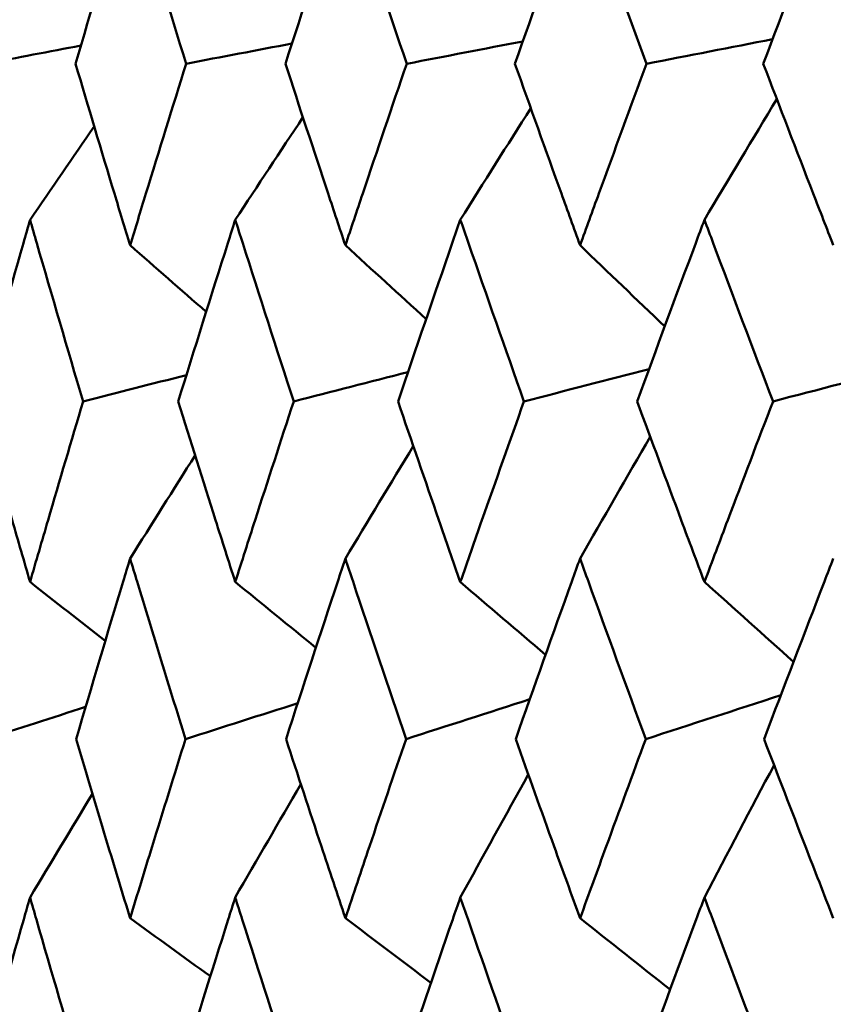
# Model space of a CAD drawing. Header units: millimetres. Extents: x 61 to 1929, y 482 to 2664.
# Tile 3 of 219: x 313.53 to 316.19, y 563.86 to 567.09. Entities that reach past the tile are written whole.
import ezdxf

# ---------------------------------------------------------------- set-up
doc = ezdxf.new("R2010")
doc.units = ezdxf.units.MM
doc.header["$LTSCALE"] = 10
doc.layers.add('Widoczne (ISO)', color=7, linetype='Continuous', lineweight=50)

msp = doc.modelspace()

# ---------------------------------------------------------------- linework, layer by layer
at = {"layer": 'Widoczne (ISO)'}
msp.add_circle((330.7742, 532.2569), 50, dxfattribs=at)
for points, knots in [([(313.8877, 567.5403), (313.88, 567.5151), (313.8723, 567.4898), (313.812, 567.2905), (313.76, 567.1164), (313.7086, 566.9423)], [0.06686277, 0.06686277, 0.06686277, 0.06686277, 0.07557848, 0.07557848, 0.13558897, 0.13558897, 0.13558897, 0.13558897]), ([(314.0716, 566.9423), (314.0174, 567.1164), (313.9638, 567.2904), (313.9031, 567.4897), (313.8954, 567.515), (313.8877, 567.5403)], [0.01556037, 0.01556037, 0.01556037, 0.01556037, 0.07555527, 0.07555527, 0.08428623, 0.08428623, 0.08428623, 0.08428623]), ([(314.5939, 567.5403), (314.5855, 567.5151), (314.5771, 567.4898), (314.5109, 567.2905), (314.4537, 567.1164), (314.3971, 566.9423)], [0.06686277, 0.06686277, 0.06686277, 0.06686277, 0.07557848, 0.07557848, 0.13558897, 0.13558897, 0.13558897, 0.13558897]), ([(314.7953, 566.9423), (314.736, 567.1164), (314.6773, 567.2904), (314.6108, 567.4897), (314.6023, 567.515), (314.5939, 567.5403)], [0.01556037, 0.01556037, 0.01556037, 0.01556037, 0.07555527, 0.07555527, 0.08428623, 0.08428623, 0.08428623, 0.08428623]), ([(315.364, 567.5403), (315.3548, 567.5151), (315.3457, 567.4898), (315.2739, 567.2905), (315.2118, 567.1164), (315.1503, 566.9423)], [0.06686277, 0.06686277, 0.06686277, 0.06686277, 0.07557848, 0.07557848, 0.13558897, 0.13558897, 0.13558897, 0.13558897]), ([(315.5821, 566.9423), (315.518, 567.1164), (315.4544, 567.2904), (315.3823, 567.4897), (315.3731, 567.515), (315.364, 567.5403)], [0.01556037, 0.01556037, 0.01556037, 0.01556037, 0.07555527, 0.07555527, 0.08428623, 0.08428623, 0.08428623, 0.08428623]), ([(316.1949, 567.5403), (316.185, 567.5151), (316.1753, 567.4898), (316.0981, 567.2905), (316.0313, 567.1164), (315.9651, 566.9423)], [0.06686277, 0.06686277, 0.06686277, 0.06686277, 0.07557848, 0.07557848, 0.13558897, 0.13558897, 0.13558897, 0.13558897]), ([(313.7086, 566.9423), (313.7507, 566.8004), (313.7932, 566.6584), (313.8533, 566.4599), (313.8704, 566.4033), (313.8877, 566.3468)], [0.01259731, 0.01259731, 0.01259731, 0.01259731, 0.06159863, 0.06159863, 0.08110666, 0.08110666, 0.08110666, 0.08110666]), ([(313.8877, 566.3468), (313.9049, 566.4033), (313.9222, 566.4598), (313.9831, 566.6583), (314.0271, 566.8003), (314.0716, 566.9423)], [0.04208868, 0.04208868, 0.04208868, 0.04208868, 0.06158988, 0.06158988, 0.11059803, 0.11059803, 0.11059803, 0.11059803]), ([(314.3971, 566.9423), (314.4435, 566.8004), (314.4902, 566.6584), (314.5562, 566.4599), (314.575, 566.4033), (314.5939, 566.3468)], [0.01259731, 0.01259731, 0.01259731, 0.01259731, 0.06159863, 0.06159863, 0.08110666, 0.08110666, 0.08110666, 0.08110666]), ([(314.5939, 566.3468), (314.6128, 566.4033), (314.6317, 566.4598), (314.6985, 566.6583), (314.7467, 566.8003), (314.7953, 566.9423)], [0.04208868, 0.04208868, 0.04208868, 0.04208868, 0.06158988, 0.06158988, 0.11059803, 0.11059803, 0.11059803, 0.11059803]), ([(315.1503, 566.9423), (315.2007, 566.8004), (315.2515, 566.6584), (315.323, 566.4599), (315.3435, 566.4033), (315.364, 566.3468)], [0.01259731, 0.01259731, 0.01259731, 0.01259731, 0.06159863, 0.06159863, 0.08110666, 0.08110666, 0.08110666, 0.08110666]), ([(315.364, 566.3468), (315.3844, 566.4033), (315.405, 566.4598), (315.4774, 566.6583), (315.5295, 566.8003), (315.5821, 566.9423)], [0.04208868, 0.04208868, 0.04208868, 0.04208868, 0.06158988, 0.06158988, 0.11059803, 0.11059803, 0.11059803, 0.11059803]), ([(315.9651, 566.9423), (316.0194, 566.8004), (316.074, 566.6584), (316.1509, 566.4599), (316.1728, 566.4033), (316.1949, 566.3468)], [0.01259731, 0.01259731, 0.01259731, 0.01259731, 0.06159863, 0.06159863, 0.08110666, 0.08110666, 0.08110666, 0.08110666]), ([(313.5594, 566.4306), (313.552, 566.4051), (313.5447, 566.3795), (313.4877, 566.1809), (313.4387, 566.0079), (313.3903, 565.8348)], [0.07138254, 0.07138254, 0.07138254, 0.07138254, 0.08018544, 0.08018544, 0.13983561, 0.13983561, 0.13983561, 0.13983561]), ([(313.7334, 565.8348), (313.6822, 566.0078), (313.6315, 566.1808), (313.5741, 566.3794), (313.5668, 566.405), (313.5594, 566.4306)], [0.02053386, 0.02053386, 0.02053386, 0.02053386, 0.08016461, 0.08016461, 0.08898694, 0.08898694, 0.08898694, 0.08898694]), ([(314.2326, 566.4306), (314.2245, 566.4051), (314.2164, 566.3795), (314.1534, 566.1809), (314.0992, 566.0079), (314.0455, 565.8348)], [0.07138254, 0.07138254, 0.07138254, 0.07138254, 0.08018544, 0.08018544, 0.13983561, 0.13983561, 0.13983561, 0.13983561]), ([(314.4244, 565.8348), (314.368, 566.0078), (314.3123, 566.1808), (314.2489, 566.3794), (314.2408, 566.405), (314.2326, 566.4306)], [0.02053386, 0.02053386, 0.02053386, 0.02053386, 0.08016461, 0.08016461, 0.08898694, 0.08898694, 0.08898694, 0.08898694]), ([(314.9711, 566.4306), (314.9623, 566.4051), (314.9534, 566.3795), (314.8848, 566.1809), (314.8255, 566.0079), (314.7668, 565.8348)], [0.07138254, 0.07138254, 0.07138254, 0.07138254, 0.08018544, 0.08018544, 0.13983561, 0.13983561, 0.13983561, 0.13983561]), ([(315.1799, 565.8348), (315.1187, 566.0078), (315.0579, 566.1808), (314.9889, 566.3794), (314.98, 566.405), (314.9711, 566.4306)], [0.02053386, 0.02053386, 0.02053386, 0.02053386, 0.08016461, 0.08016461, 0.08898694, 0.08898694, 0.08898694, 0.08898694]), ([(315.772, 566.4306), (315.7624, 566.4051), (315.7529, 566.3795), (315.6788, 566.1809), (315.6147, 566.0079), (315.5513, 565.8348)], [0.07138254, 0.07138254, 0.07138254, 0.07138254, 0.08018544, 0.08018544, 0.13983561, 0.13983561, 0.13983561, 0.13983561]), ([(315.997, 565.8348), (315.9311, 566.0078), (315.8657, 566.1808), (315.7912, 566.3794), (315.7816, 566.405), (315.772, 566.4306)], [0.02053386, 0.02053386, 0.02053386, 0.02053386, 0.08016461, 0.08016461, 0.08898694, 0.08898694, 0.08898694, 0.08898694]), ([(313.3903, 565.8348), (313.4268, 565.7051), (313.4636, 565.5754), (313.5203, 565.378), (313.5398, 565.3103), (313.5594, 565.2426)], [0.01681985, 0.01681985, 0.01681985, 0.01681985, 0.06159108, 0.06159108, 0.08495433, 0.08495433, 0.08495433, 0.08495433]), ([(313.5594, 565.2426), (313.579, 565.3103), (313.5987, 565.378), (313.6564, 565.5753), (313.6947, 565.7051), (313.7334, 565.8348)], [0.03825175, 0.03825175, 0.03825175, 0.03825175, 0.06160817, 0.06160817, 0.10638617, 0.10638617, 0.10638617, 0.10638617]), ([(314.0455, 565.8348), (314.086, 565.7051), (314.1268, 565.5754), (314.1894, 565.378), (314.211, 565.3103), (314.2326, 565.2426)], [0.01681985, 0.01681985, 0.01681985, 0.01681985, 0.06159108, 0.06159108, 0.08495433, 0.08495433, 0.08495433, 0.08495433]), ([(314.2326, 565.2426), (314.2543, 565.3103), (314.276, 565.378), (314.3397, 565.5753), (314.3819, 565.7051), (314.4244, 565.8348)], [0.03825175, 0.03825175, 0.03825175, 0.03825175, 0.06160817, 0.06160817, 0.10638617, 0.10638617, 0.10638617, 0.10638617]), ([(314.7668, 565.8348), (314.8111, 565.7051), (314.8556, 565.5754), (314.924, 565.378), (314.9475, 565.3103), (314.9711, 565.2426)], [0.01681985, 0.01681985, 0.01681985, 0.01681985, 0.06159108, 0.06159108, 0.08495433, 0.08495433, 0.08495433, 0.08495433]), ([(314.9711, 565.2426), (314.9947, 565.3103), (315.0184, 565.378), (315.0878, 565.5753), (315.1337, 565.7051), (315.1799, 565.8348)], [0.03825175, 0.03825175, 0.03825175, 0.03825175, 0.06160817, 0.06160817, 0.10638617, 0.10638617, 0.10638617, 0.10638617]), ([(315.5513, 565.8348), (315.5991, 565.7051), (315.6473, 565.5754), (315.7211, 565.378), (315.7465, 565.3103), (315.772, 565.2426)], [0.01681985, 0.01681985, 0.01681985, 0.01681985, 0.06159108, 0.06159108, 0.08495433, 0.08495433, 0.08495433, 0.08495433]), ([(315.772, 565.2426), (315.7975, 565.3103), (315.823, 565.378), (315.8978, 565.5753), (315.9473, 565.7051), (315.997, 565.8348)], [0.03825175, 0.03825175, 0.03825175, 0.03825175, 0.06160817, 0.06160817, 0.10638617, 0.10638617, 0.10638617, 0.10638617]), ([(313.8877, 565.3196), (313.88, 565.2945), (313.8724, 565.2693), (313.8128, 565.0719), (313.7614, 564.8996), (313.7106, 564.7273)], [0.07597559, 0.07597559, 0.07597559, 0.07597559, 0.08464777, 0.08464777, 0.14401425, 0.14401425, 0.14401425, 0.14401425]), ([(314.0694, 564.7273), (314.0159, 564.8995), (313.963, 565.0717), (313.903, 565.2692), (313.8953, 565.2944), (313.8877, 565.3196)], [0.02530969, 0.02530969, 0.02530969, 0.02530969, 0.08465152, 0.08465152, 0.09334823, 0.09334823, 0.09334823, 0.09334823]), ([(314.5939, 565.3196), (314.5855, 565.2945), (314.5772, 565.2693), (314.5118, 565.0719), (314.4553, 564.8996), (314.3993, 564.7273)], [0.07597559, 0.07597559, 0.07597559, 0.07597559, 0.08464777, 0.08464777, 0.14401425, 0.14401425, 0.14401425, 0.14401425]), ([(314.793, 564.7273), (314.7344, 564.8995), (314.6765, 565.0717), (314.6107, 565.2692), (314.6023, 565.2944), (314.5939, 565.3196)], [0.02530969, 0.02530969, 0.02530969, 0.02530969, 0.08465152, 0.08465152, 0.09334823, 0.09334823, 0.09334823, 0.09334823]), ([(315.364, 565.3196), (315.3549, 565.2945), (315.3458, 565.2693), (315.2749, 565.0719), (315.2135, 564.8996), (315.1527, 564.7273)], [0.07597559, 0.07597559, 0.07597559, 0.07597559, 0.08464777, 0.08464777, 0.14401425, 0.14401425, 0.14401425, 0.14401425]), ([(315.5795, 564.7273), (315.5163, 564.8995), (315.4535, 565.0717), (315.3822, 565.2692), (315.3731, 565.2944), (315.364, 565.3196)], [0.02530969, 0.02530969, 0.02530969, 0.02530969, 0.08465152, 0.08465152, 0.09334823, 0.09334823, 0.09334823, 0.09334823]), ([(316.1949, 565.3196), (316.1851, 565.2945), (316.1754, 565.2693), (316.0992, 565.0719), (316.0332, 564.8996), (315.9677, 564.7273)], [0.07597559, 0.07597559, 0.07597559, 0.07597559, 0.08464777, 0.08464777, 0.14401425, 0.14401425, 0.14401425, 0.14401425]), ([(313.7106, 564.7273), (313.7455, 564.61), (313.7807, 564.4926), (313.8398, 564.2968), (313.8637, 564.2184), (313.8877, 564.1399)], [0.02104899, 0.02104899, 0.02104899, 0.02104899, 0.0615671, 0.0615671, 0.08866561, 0.08866561, 0.08866561, 0.08866561]), ([(313.8877, 564.1399), (313.9116, 564.2183), (313.9357, 564.2968), (313.9962, 564.4926), (314.0327, 564.61), (314.0694, 564.7273)], [0.03448054, 0.03448054, 0.03448054, 0.03448054, 0.06157222, 0.06157222, 0.10209717, 0.10209717, 0.10209717, 0.10209717]), ([(314.3993, 564.7273), (314.4377, 564.61), (314.4764, 564.4926), (314.5414, 564.2968), (314.5676, 564.2184), (314.5939, 564.1399)], [0.02104899, 0.02104899, 0.02104899, 0.02104899, 0.0615671, 0.0615671, 0.08866561, 0.08866561, 0.08866561, 0.08866561]), ([(314.5939, 564.1399), (314.6202, 564.2183), (314.6466, 564.2968), (314.7128, 564.4926), (314.7528, 564.61), (314.793, 564.7273)], [0.03448054, 0.03448054, 0.03448054, 0.03448054, 0.06157222, 0.06157222, 0.10209717, 0.10209717, 0.10209717, 0.10209717]), ([(315.1527, 564.7273), (315.1944, 564.61), (315.2365, 564.4926), (315.307, 564.2968), (315.3354, 564.2184), (315.364, 564.1399)], [0.02104899, 0.02104899, 0.02104899, 0.02104899, 0.0615671, 0.0615671, 0.08866561, 0.08866561, 0.08866561, 0.08866561]), ([(315.364, 564.1399), (315.3925, 564.2183), (315.4211, 564.2968), (315.4928, 564.4926), (315.5361, 564.61), (315.5795, 564.7273)], [0.03448054, 0.03448054, 0.03448054, 0.03448054, 0.06157222, 0.06157222, 0.10209717, 0.10209717, 0.10209717, 0.10209717]), ([(315.9677, 564.7273), (316.0126, 564.61), (316.0578, 564.4926), (316.1337, 564.2968), (316.1642, 564.2184), (316.1949, 564.1399)], [0.02104899, 0.02104899, 0.02104899, 0.02104899, 0.0615671, 0.0615671, 0.08866561, 0.08866561, 0.08866561, 0.08866561]), ([(313.5594, 564.2082), (313.5524, 564.184), (313.5455, 564.1599), (313.4893, 563.9641), (313.4407, 563.7924), (313.3927, 563.6208)], [0.0806421, 0.0806421, 0.0806421, 0.0806421, 0.08897282, 0.08897282, 0.14811965, 0.14811965, 0.14811965, 0.14811965]), ([(313.7308, 563.6208), (313.6801, 563.7923), (313.6299, 563.9639), (313.5734, 564.1597), (313.5664, 564.1839), (313.5594, 564.2082)], [0.02983351, 0.02983351, 0.02983351, 0.02983351, 0.0889495, 0.0889495, 0.09731113, 0.09731113, 0.09731113, 0.09731113]), ([(314.2326, 564.2082), (314.2249, 564.184), (314.2173, 564.1599), (314.1552, 563.9641), (314.1014, 563.7924), (314.0482, 563.6208)], [0.0806421, 0.0806421, 0.0806421, 0.0806421, 0.08897282, 0.08897282, 0.14811965, 0.14811965, 0.14811965, 0.14811965]), ([(314.4216, 563.6208), (314.3657, 563.7923), (314.3105, 563.9639), (314.248, 564.1597), (314.2403, 564.1839), (314.2326, 564.2082)], [0.02983351, 0.02983351, 0.02983351, 0.02983351, 0.0889495, 0.0889495, 0.09731113, 0.09731113, 0.09731113, 0.09731113]), ([(314.9711, 564.2082), (314.9628, 564.184), (314.9544, 564.1599), (314.8867, 563.9641), (314.828, 563.7924), (314.7697, 563.6208)], [0.0806421, 0.0806421, 0.0806421, 0.0806421, 0.08897282, 0.08897282, 0.14811965, 0.14811965, 0.14811965, 0.14811965]), ([(315.1769, 563.6208), (315.1161, 563.7923), (315.056, 563.9639), (314.988, 564.1597), (314.9795, 564.1839), (314.9711, 564.2082)], [0.02983351, 0.02983351, 0.02983351, 0.02983351, 0.0889495, 0.0889495, 0.09731113, 0.09731113, 0.09731113, 0.09731113]), ([(315.772, 564.2082), (315.763, 564.184), (315.7539, 564.1599), (315.6809, 563.9641), (315.6174, 563.7924), (315.5544, 563.6208)], [0.0806421, 0.0806421, 0.0806421, 0.0806421, 0.08897282, 0.08897282, 0.14811965, 0.14811965, 0.14811965, 0.14811965]), ([(315.9937, 563.6208), (315.9284, 563.7923), (315.8635, 563.9639), (315.7902, 564.1597), (315.7811, 564.1839), (315.772, 564.2082)], [0.02983351, 0.02983351, 0.02983351, 0.02983351, 0.0889495, 0.0889495, 0.09731113, 0.09731113, 0.09731113, 0.09731113])]:
    msp.add_open_spline(points, degree=3, knots=knots, dxfattribs=at)
for points in [[(315.1762, 567.0156), (315.0492, 566.9912), (314.9223, 566.9668), (314.7953, 566.9423)], [(315.9957, 567.0227), (315.8578, 566.9959), (315.72, 566.9691), (315.5821, 566.9423)], [(313.7262, 567.0019), (313.6221, 566.9821), (313.5179, 566.9622), (313.4138, 566.9423)], [(314.4187, 567.0087), (314.303, 566.9866), (314.1873, 566.9645), (314.0716, 566.9423)], [(315.772, 566.4306), (315.8509, 566.5628), (315.9301, 566.6948), (316.0094, 566.8265)], [(314.9711, 566.4306), (315.048, 566.5528), (315.125, 566.6747), (315.2022, 566.7965)], [(314.2326, 566.4306), (314.3065, 566.5428), (314.3805, 566.6548), (314.4547, 566.7667)], [(313.5594, 566.4306), (313.6294, 566.5328), (313.6996, 566.6348), (313.7699, 566.7368)], [(313.8877, 566.3468), (313.9708, 566.274), (314.054, 566.2013), (314.1372, 566.1287)], [(314.5939, 566.3468), (314.6822, 566.2662), (314.7705, 566.1856), (314.8589, 566.1051)], [(315.364, 566.3468), (315.4565, 566.258), (315.5492, 566.1693), (315.6418, 566.0807)], [(316.4415, 565.9509), (316.2934, 565.9122), (316.1452, 565.8735), (315.997, 565.8348)], [(314.0724, 565.9213), (313.9594, 565.8924), (313.8464, 565.8636), (313.7334, 565.8348)], [(314.7994, 565.9308), (314.6744, 565.8988), (314.5494, 565.8668), (314.4244, 565.8348)], [(315.5902, 565.9407), (315.4534, 565.9054), (315.3167, 565.8701), (315.1799, 565.8348)], [(314.5939, 565.3196), (314.668, 565.4427), (314.7424, 565.5656), (314.8169, 565.6883)], [(315.364, 565.3196), (315.4405, 565.4529), (315.5172, 565.586), (315.5941, 565.7189)], [(313.8877, 565.3196), (313.9586, 565.4324), (314.0297, 565.5451), (314.101, 565.6576)], [(313.5594, 565.2426), (313.6417, 565.1782), (313.724, 565.1138), (313.8063, 565.0494)], [(314.2326, 565.2426), (314.3208, 565.1707), (314.409, 565.0989), (314.4973, 565.0272)], [(314.9711, 565.2426), (315.0644, 565.1631), (315.1576, 565.0836), (315.2509, 565.0042)], [(315.772, 565.2426), (315.8694, 565.1551), (315.9668, 565.0677), (316.0642, 564.9804)], [(315.1989, 564.8579), (315.0636, 564.8144), (314.9283, 564.7709), (314.793, 564.7273)], [(316.0225, 564.8712), (315.8749, 564.8233), (315.7272, 564.7753), (315.5795, 564.7273)], [(313.7418, 564.8327), (313.6318, 564.7976), (313.5218, 564.7625), (313.4119, 564.7273)], [(314.4377, 564.8451), (314.3149, 564.8059), (314.1922, 564.7666), (314.0694, 564.7273)], [(315.772, 564.2082), (315.8479, 564.3531), (315.924, 564.4977), (316.0004, 564.6421)], [(314.9711, 564.2082), (315.0453, 564.3426), (315.1196, 564.4768), (315.1942, 564.6108)], [(314.2326, 564.2082), (314.3042, 564.3321), (314.3759, 564.4559), (314.4479, 564.5794)], [(313.5594, 564.2082), (313.6275, 564.3215), (313.6958, 564.4347), (313.7642, 564.5478)], [(313.8877, 564.1399), (313.9754, 564.0764), (314.0631, 564.0131), (314.1509, 563.9497)], [(314.5939, 564.1399), (314.6874, 564.0693), (314.781, 563.9987), (314.8746, 563.9283)], [(315.364, 564.1399), (315.4625, 564.0618), (315.561, 563.9839), (315.6595, 563.906)]]:
    msp.add_open_spline(points, degree=3, dxfattribs=at)

doc.saveas('drawing.dxf')
